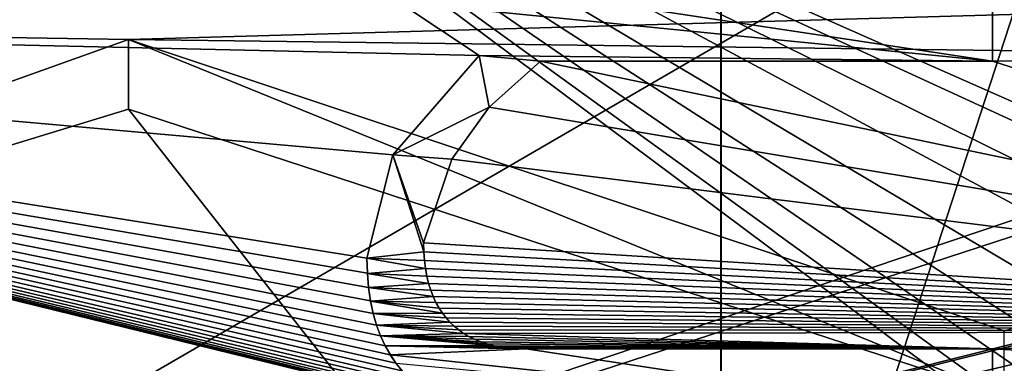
# Model space of a CAD drawing. Header units: millimetres. Extents: x -52 to 107, y -6 to 112.
# Tile 90 of 256: x 16.79 to 22.57, y 18.72 to 20.74. Entities that reach past the tile are written whole.
import ezdxf

# ---------------------------------------------------------------- set-up
doc = ezdxf.new("R2010")
doc.units = ezdxf.units.MM
doc.header["$LTSCALE"] = 65.185185
for name, color, linetype in [('13', 7, 'CONTINUOUS'), ('14', 7, 'CONTINUOUS'), ('1425', 7, 'CONTINUOUS'), ('1748', 7, 'CONTINUOUS'), ('1749', 7, 'CONTINUOUS'), ('1750', 7, 'CONTINUOUS'), ('1756', 7, 'CONTINUOUS'), ('1869', 7, 'CONTINUOUS'), ('1870', 7, 'CONTINUOUS'), ('1871', 7, 'CONTINUOUS'), ('2037', 7, 'CONTINUOUS'), ('2038', 7, 'CONTINUOUS'), ('2045', 7, 'CONTINUOUS'), ('2076', 7, 'CONTINUOUS'), ('2077', 7, 'CONTINUOUS'), ('2078', 7, 'CONTINUOUS'), ('2079', 7, 'CONTINUOUS'), ('2080', 7, 'CONTINUOUS'), ('2081', 7, 'CONTINUOUS'), ('2083', 7, 'CONTINUOUS'), ('2084', 7, 'CONTINUOUS'), ('2085', 7, 'CONTINUOUS'), ('24', 7, 'CONTINUOUS'), ('3323', 7, 'CONTINUOUS'), ('3330', 7, 'CONTINUOUS'), ('3334', 7, 'CONTINUOUS'), ('3339', 7, 'CONTINUOUS'), ('3378', 7, 'CONTINUOUS'), ('3411', 7, 'CONTINUOUS'), ('59', 7, 'CONTINUOUS'), ('60', 7, 'CONTINUOUS')]:
    doc.layers.add(name, color=color, linetype=linetype)

msp = doc.modelspace()

# ---------------------------------------------------------------- linework, layer by layer
at = {"layer": '13', "linetype": 'CONTINUOUS'}
for points in [[(20.9066, 27.2278, -43.9998), (24.9992, 28.0828, -44.5), (20.9065, 15.5, -43.9998), (20.9066, 27.2278, -43.9998)], [(20.9065, 15.5, -43.9998), (24.9992, 28.0828, -44.5), (25, 15.5, -44.5), (20.9065, 15.5, -43.9998)]]:
    msp.add_3dface(points, dxfattribs=at)
at = {"layer": '14', "linetype": 'CONTINUOUS'}
for points in [[(20.9081, 27.2285, 44.0002), (25, 15.5, 44.5), (24.9978, 28.0828, 44.5), (20.9081, 27.2285, 44.0002)], [(20.9081, 15.5, 44.0002), (25, 15.5, 44.5), (20.9081, 27.2285, 44.0002), (20.9081, 15.5, 44.0002)]]:
    msp.add_3dface(points, dxfattribs=at)
at = {"layer": '1425', "color": 7, "linetype": 'CONTINUOUS', "true_color": 0xe0f2ff}
for points in [[(7.3295, 16.251, 45), (-18.5, 21.7509, 44.904), (20.6901, 58.7684, 44.2579), (7.3295, 16.251, 45)], [(9.8813, 22.5494, 44.8901), (7.3295, 16.251, 45), (20.6901, 58.7684, 44.2579), (9.8813, 22.5494, 44.8901)]]:
    msp.add_3dface(points, dxfattribs=at)
at = {"layer": '1748', "color": 7, "linetype": 'CONTINUOUS', "true_color": 0x110197}
for points in [[(14.25, 16.73, 65.5), (16.3031, 23.0487, 65.5), (23.7553, 17.48, 65.5), (14.25, 16.73, 65.5)], [(23.7553, 17.48, 65.5), (16.3031, 23.0487, 65.5), (23.5638, 17.7925, 65.5), (23.7553, 17.48, 65.5)], [(23.5638, 17.7925, 65.5), (16.3031, 23.0487, 65.5), (23.5, 18.105, 65.5), (23.5638, 17.7925, 65.5)], [(23.5, 18.105, 65.5), (16.3031, 23.0487, 65.5), (23.5, 18.4175, 65.5), (23.5, 18.105, 65.5)], [(23.5, 18.4175, 65.5), (16.3031, 23.0487, 65.5), (23.5638, 18.73, 65.5), (23.5, 18.4175, 65.5)], [(23.5638, 18.73, 65.5), (16.3031, 23.0487, 65.5), (23.7553, 19.0425, 65.5), (23.5638, 18.73, 65.5)], [(23.7553, 19.0425, 65.5), (16.3031, 23.0487, 65.5), (24.0106, 19.23, 65.5), (23.7553, 19.0425, 65.5)], [(24.0106, 19.23, 65.5), (16.3031, 23.0487, 65.5), (24.3298, 19.355, 65.5), (24.0106, 19.23, 65.5)], [(24.3298, 19.355, 65.5), (16.3031, 23.0487, 65.5), (24.6489, 19.355, 65.5), (24.3298, 19.355, 65.5)], [(24.6489, 19.355, 65.5), (16.3031, 23.0487, 65.5), (23.5, 20.48, 65.5), (24.6489, 19.355, 65.5)], [(23.5, 20.48, 65.5), (16.3031, 23.0487, 65.5), (23.5, 20.855, 65.5), (23.5, 20.48, 65.5)]]:
    msp.add_3dface(points, dxfattribs=at)
at = {"layer": '1749', "color": 7, "linetype": 'CONTINUOUS', "true_color": 0x110197}
for points in [[(16.3031, 23.0487, 65.5), (14.3552, 18.23, 59.5), (17.3986, 24.3314, 52.5), (16.3031, 23.0487, 65.5)], [(17.3986, 24.3314, 52.5), (14.3552, 18.23, 59.5), (14.3552, 18.23, 52.5), (17.3986, 24.3314, 52.5)]]:
    msp.add_3dface(points, dxfattribs=at)
at = {"layer": '1750', "color": 7, "linetype": 'CONTINUOUS', "true_color": 0x110197}
msp.add_3dface([(17.3986, 24.3314, 52.5), (14.3552, 18.23, 52.5), (16.6915, 25.0385, 52.5), (17.3986, 24.3314, 52.5)], dxfattribs=at)
at = {"layer": '1756', "color": 7, "linetype": 'CONTINUOUS', "true_color": 0x110197}
for points in [[(27.5, 20.9068, 66.5), (10.0282, 20.7417, 66.5), (17.4307, 20.6189, 66.5), (27.5, 20.9068, 66.5)], [(27.5, 20.4913, 66.5), (27.5, 20.9068, 66.5), (17.4307, 20.6189, 66.5), (27.5, 20.4913, 66.5)], [(10.0282, 20.7417, 66.5), (9.5365, 17.7932, 66.5), (17.4307, 20.6189, 66.5), (10.0282, 20.7417, 66.5)], [(17.4307, 20.6189, 66.5), (9.5365, 17.7932, 66.5), (17.4307, 20.2103, 66.5), (17.4307, 20.6189, 66.5)], [(22.5693, 18.9084, 66.5), (27.5, 20.4913, 66.5), (17.4307, 20.6189, 66.5), (22.5693, 18.9084, 66.5)], [(17.4307, 20.2103, 66.5), (9.5365, 17.7932, 66.5), (18.7604, 18.5137, 66.5), (17.4307, 20.2103, 66.5)], [(22.5693, 18.5275, 66.5), (17.4307, 20.2103, 66.5), (18.7604, 18.5137, 66.5), (22.5693, 18.5275, 66.5)]]:
    msp.add_3dface(points, dxfattribs=at)
at = {"layer": '1869', "color": 7, "linetype": 'CONTINUOUS', "true_color": 0x110197}
for points in [[(22.5693, 18.9084, 66.5), (17.4307, 20.6189, 66.5), (22.5693, 18.9084, 67), (22.5693, 18.9084, 66.5)], [(22.5693, 18.9084, 67), (17.4307, 20.6189, 66.5), (17.4307, 20.6189, 67), (22.5693, 18.9084, 67)]]:
    msp.add_3dface(points, dxfattribs=at)
at = {"layer": '1870', "color": 7, "linetype": 'CONTINUOUS', "true_color": 0x110197}
for points in [[(17.4307, 20.6189, 66.5), (17.4307, 20.2103, 66.5), (17.4307, 20.2103, 67), (17.4307, 20.6189, 66.5)], [(17.4307, 20.6189, 67), (17.4307, 20.6189, 66.5), (17.4307, 20.2103, 67), (17.4307, 20.6189, 67)]]:
    msp.add_3dface(points, dxfattribs=at)
at = {"layer": '1871', "color": 7, "linetype": 'CONTINUOUS', "true_color": 0x110197}
for points in [[(17.4307, 20.2103, 66.5), (22.5693, 18.5275, 66.5), (17.4307, 20.2103, 67), (17.4307, 20.2103, 66.5)], [(22.5693, 18.5275, 66.5), (22.5693, 18.5275, 67), (17.4307, 20.2103, 67), (22.5693, 18.5275, 66.5)]]:
    msp.add_3dface(points, dxfattribs=at)
at = {"layer": '2037', "color": 7, "linetype": 'CONTINUOUS', "true_color": 0xff0707}
for points in [[(16.3031, 23.0487, -65.5), (14.25, 16.73, -65.5), (23.5, 22.105, -65.5), (16.3031, 23.0487, -65.5)], [(23.5, 22.105, -65.5), (14.25, 16.73, -65.5), (23.5, 19.855, -65.5), (23.5, 22.105, -65.5)], [(14.25, 16.73, -65.5), (24.2021, 19.23, -65.5), (23.8191, 19.855, -65.5), (14.25, 16.73, -65.5)], [(23.5, 19.855, -65.5), (14.25, 16.73, -65.5), (23.8191, 19.855, -65.5), (23.5, 19.855, -65.5)], [(24.2021, 19.23, -65.5), (14.25, 16.73, -65.5), (24.0106, 19.1675, -65.5), (24.2021, 19.23, -65.5)], [(24.0106, 19.1675, -65.5), (14.25, 16.73, -65.5), (23.7553, 18.98, -65.5), (24.0106, 19.1675, -65.5)], [(23.7553, 18.98, -65.5), (14.25, 16.73, -65.5), (23.5638, 18.6675, -65.5), (23.7553, 18.98, -65.5)]]:
    msp.add_3dface(points, dxfattribs=at)
at = {"layer": '2038', "color": 7, "linetype": 'CONTINUOUS', "true_color": 0xff0707}
msp.add_3dface([(14.3552, 18.23, -52.5), (16.3031, 23.0487, -65.5), (17.3986, 24.3314, -52.5), (14.3552, 18.23, -52.5)], dxfattribs=at)
at = {"layer": '2045', "color": 7, "linetype": 'CONTINUOUS', "true_color": 0xff0707}
for points in [[(22.5, 20.9068, -66.5), (39.9718, 20.7417, -66.5), (32.5693, 20.6189, -66.5), (22.5, 20.9068, -66.5)], [(22.5, 20.4913, -66.5), (22.5, 20.9068, -66.5), (32.5693, 20.6189, -66.5), (22.5, 20.4913, -66.5)], [(19.4875, 20.5259, -66.5), (10.0282, 20.7417, -66.5), (19.017, 20.8384, -66.5), (19.4875, 20.5259, -66.5)], [(9.5365, 17.7932, -66.5), (10.0282, 20.7417, -66.5), (19.4941, 18.4169, -66.5), (9.5365, 17.7932, -66.5)], [(19.4941, 18.4169, -66.5), (10.0282, 20.7417, -66.5), (19.4269, 18.4336, -66.5), (19.4941, 18.4169, -66.5)], [(19.4269, 18.4336, -66.5), (10.0282, 20.7417, -66.5), (19.3643, 18.4536, -66.5), (19.4269, 18.4336, -66.5)], [(19.3643, 18.4536, -66.5), (10.0282, 20.7417, -66.5), (19.3061, 18.4766, -66.5), (19.3643, 18.4536, -66.5)], [(19.3061, 18.4766, -66.5), (10.0282, 20.7417, -66.5), (19.2522, 18.5023, -66.5), (19.3061, 18.4766, -66.5)], [(19.2522, 18.5023, -66.5), (10.0282, 20.7417, -66.5), (19.2025, 18.5307, -66.5), (19.2522, 18.5023, -66.5)], [(19.2025, 18.5307, -66.5), (10.0282, 20.7417, -66.5), (19.1565, 18.5614, -66.5), (19.2025, 18.5307, -66.5)], [(19.1565, 18.5614, -66.5), (10.0282, 20.7417, -66.5), (19.1143, 18.5945, -66.5), (19.1565, 18.5614, -66.5)], [(19.1143, 18.5945, -66.5), (10.0282, 20.7417, -66.5), (19.0752, 18.6302, -66.5), (19.1143, 18.5945, -66.5)], [(19.0752, 18.6302, -66.5), (10.0282, 20.7417, -66.5), (19.0358, 18.6721, -66.5), (19.0752, 18.6302, -66.5)], [(19.0358, 18.6721, -66.5), (10.0282, 20.7417, -66.5), (18.9997, 18.7175, -66.5), (19.0358, 18.6721, -66.5)], [(18.9997, 18.7175, -66.5), (10.0282, 20.7417, -66.5), (18.9666, 18.7669, -66.5), (18.9997, 18.7175, -66.5)], [(18.9666, 18.7669, -66.5), (10.0282, 20.7417, -66.5), (18.9366, 18.8204, -66.5), (18.9666, 18.7669, -66.5)], [(18.9366, 18.8204, -66.5), (10.0282, 20.7417, -66.5), (18.9098, 18.8787, -66.5), (18.9366, 18.8204, -66.5)], [(18.9098, 18.8787, -66.5), (10.0282, 20.7417, -66.5), (18.8862, 18.9419, -66.5), (18.9098, 18.8787, -66.5)], [(18.8862, 18.9419, -66.5), (10.0282, 20.7417, -66.5), (18.8666, 19.0102, -66.5), (18.8862, 18.9419, -66.5)], [(18.8666, 19.0102, -66.5), (10.0282, 20.7417, -66.5), (18.8507, 19.0837, -66.5), (18.8666, 19.0102, -66.5)], [(18.8507, 19.0837, -66.5), (10.0282, 20.7417, -66.5), (18.8391, 19.1623, -66.5), (18.8507, 19.0837, -66.5)], [(18.8391, 19.1623, -66.5), (10.0282, 20.7417, -66.5), (18.8322, 19.246, -66.5), (18.8391, 19.1623, -66.5)], [(18.8322, 19.246, -66.5), (10.0282, 20.7417, -66.5), (18.8296, 19.3347, -66.5), (18.8322, 19.246, -66.5)], [(18.8296, 19.3347, -66.5), (10.0282, 20.7417, -66.5), (18.9812, 19.9428, -66.5), (18.8296, 19.3347, -66.5)], [(18.9812, 19.9428, -66.5), (10.0282, 20.7417, -66.5), (19.4875, 20.5259, -66.5), (18.9812, 19.9428, -66.5)], [(27.4307, 18.9084, -66.5), (22.5, 20.4913, -66.5), (32.5693, 20.6189, -66.5), (27.4307, 18.9084, -66.5)], [(19.5462, 20.2227, -66.5), (19.8476, 20.4913, -66.5), (27.4307, 18.9084, -66.5), (19.5462, 20.2227, -66.5)], [(19.8476, 20.4913, -66.5), (22.5, 20.4913, -66.5), (27.4307, 18.9084, -66.5), (19.8476, 20.4913, -66.5)], [(19.3275, 19.9167, -66.5), (19.5462, 20.2227, -66.5), (27.4307, 18.9084, -66.5), (19.3275, 19.9167, -66.5)], [(19.162, 19.4248, -66.5), (19.3275, 19.9167, -66.5), (27.4307, 18.9084, -66.5), (19.162, 19.4248, -66.5)], [(19.1633, 19.3722, -66.5), (19.162, 19.4248, -66.5), (27.4307, 18.9084, -66.5), (19.1633, 19.3722, -66.5)], [(19.1668, 19.3221, -66.5), (19.1633, 19.3722, -66.5), (27.4307, 18.9084, -66.5), (19.1668, 19.3221, -66.5)], [(19.1726, 19.2745, -66.5), (19.1668, 19.3221, -66.5), (27.4307, 18.9084, -66.5), (19.1726, 19.2745, -66.5)], [(19.1808, 19.2294, -66.5), (19.1726, 19.2745, -66.5), (27.4307, 18.9084, -66.5), (19.1808, 19.2294, -66.5)], [(19.1911, 19.1867, -66.5), (19.1808, 19.2294, -66.5), (27.4307, 18.9084, -66.5), (19.1911, 19.1867, -66.5)], [(19.2035, 19.1467, -66.5), (19.1911, 19.1867, -66.5), (27.4307, 18.9084, -66.5), (19.2035, 19.1467, -66.5)], [(19.2179, 19.1091, -66.5), (19.2035, 19.1467, -66.5), (27.4307, 18.9084, -66.5), (19.2179, 19.1091, -66.5)], [(19.2342, 19.0741, -66.5), (19.2179, 19.1091, -66.5), (27.4307, 18.9084, -66.5), (19.2342, 19.0741, -66.5)], [(19.2523, 19.0417, -66.5), (19.2342, 19.0741, -66.5), (27.4307, 18.9084, -66.5), (19.2523, 19.0417, -66.5)], [(19.2721, 19.0118, -66.5), (19.2523, 19.0417, -66.5), (27.4307, 18.9084, -66.5), (19.2721, 19.0118, -66.5)], [(19.2935, 18.984, -66.5), (19.2721, 19.0118, -66.5), (27.4307, 18.9084, -66.5), (19.2935, 18.984, -66.5)], [(19.3165, 18.9584, -66.5), (19.2935, 18.984, -66.5), (27.4307, 18.9084, -66.5), (19.3165, 18.9584, -66.5)], [(19.3414, 18.9349, -66.5), (19.3165, 18.9584, -66.5), (27.4307, 18.9084, -66.5), (19.3414, 18.9349, -66.5)], [(19.3682, 18.913, -66.5), (19.3414, 18.9349, -66.5), (27.4307, 18.9084, -66.5), (19.3682, 18.913, -66.5)], [(19.3969, 18.893, -66.5), (19.3682, 18.913, -66.5), (27.4307, 18.9084, -66.5), (19.3969, 18.893, -66.5)], [(22.5, 18.8015, -66.5), (19.3969, 18.893, -66.5), (27.4307, 18.9084, -66.5), (22.5, 18.8015, -66.5)], [(19.428, 18.8748, -66.5), (19.3969, 18.893, -66.5), (22.5, 18.8015, -66.5), (19.428, 18.8748, -66.5)], [(27.4307, 18.5275, -66.5), (22.5, 18.8015, -66.5), (27.4307, 18.9084, -66.5), (27.4307, 18.5275, -66.5)], [(19.4614, 18.8584, -66.5), (19.428, 18.8748, -66.5), (22.5, 18.8015, -66.5), (19.4614, 18.8584, -66.5)], [(19.4972, 18.8437, -66.5), (19.4614, 18.8584, -66.5), (22.5, 18.8015, -66.5), (19.4972, 18.8437, -66.5)], [(19.5355, 18.8312, -66.5), (19.4972, 18.8437, -66.5), (22.5, 18.8015, -66.5), (19.5355, 18.8312, -66.5)], [(19.5763, 18.8207, -66.5), (19.5355, 18.8312, -66.5), (22.5, 18.8015, -66.5), (19.5763, 18.8207, -66.5)], [(19.6196, 18.8124, -66.5), (19.5763, 18.8207, -66.5), (22.5, 18.8015, -66.5), (19.6196, 18.8124, -66.5)], [(19.6654, 18.8064, -66.5), (19.6196, 18.8124, -66.5), (22.5, 18.8015, -66.5), (19.6654, 18.8064, -66.5)], [(19.7137, 18.8028, -66.5), (19.6654, 18.8064, -66.5), (22.5, 18.8015, -66.5), (19.7137, 18.8028, -66.5)], [(19.7645, 18.8015, -66.5), (19.7137, 18.8028, -66.5), (22.5, 18.8015, -66.5), (19.7645, 18.8015, -66.5)], [(22.5, 18.386, -66.5), (22.5, 18.8015, -66.5), (27.4307, 18.5275, -66.5), (22.5, 18.386, -66.5)]]:
    msp.add_3dface(points, dxfattribs=at)
at = {"layer": '2076', "color": 7, "linetype": 'CONTINUOUS', "true_color": 0xff0707}
for points in [[(22.5, 20.9068, -66.5), (22.5, 20.4913, -66.5), (22.5, 20.4913, -67), (22.5, 20.9068, -66.5)], [(22.5, 20.9068, -67), (22.5, 20.9068, -66.5), (22.5, 20.4913, -67), (22.5, 20.9068, -67)]]:
    msp.add_3dface(points, dxfattribs=at)
at = {"layer": '2077', "color": 7, "linetype": 'CONTINUOUS', "true_color": 0xff0707}
for points in [[(22.5, 20.4913, -66.5), (19.8476, 20.4913, -66.5), (22.5, 20.4913, -67), (22.5, 20.4913, -66.5)], [(22.5, 20.4913, -67), (19.8476, 20.4913, -66.5), (19.8476, 20.4913, -67), (22.5, 20.4913, -67)]]:
    msp.add_3dface(points, dxfattribs=at)
at = {"layer": '2078', "color": 7, "linetype": 'CONTINUOUS', "true_color": 0xff0707}
for points in [[(19.8476, 20.4913, -66.5), (19.5462, 20.2227, -66.5), (19.8476, 20.4913, -67), (19.8476, 20.4913, -66.5)], [(19.8476, 20.4913, -67), (19.5462, 20.2227, -66.5), (19.5462, 20.2226, -67), (19.8476, 20.4913, -67)], [(19.5462, 20.2226, -67), (19.3275, 19.9167, -66.5), (19.3272, 19.9162, -67), (19.5462, 20.2226, -67)], [(19.5462, 20.2227, -66.5), (19.3275, 19.9167, -66.5), (19.5462, 20.2226, -67), (19.5462, 20.2227, -66.5)], [(19.3275, 19.9167, -66.5), (19.162, 19.4248, -66.5), (19.3272, 19.9162, -67), (19.3275, 19.9167, -66.5)], [(19.3272, 19.9162, -67), (19.162, 19.4248, -66.5), (19.162, 19.4248, -67), (19.3272, 19.9162, -67)]]:
    msp.add_3dface(points, dxfattribs=at)
at = {"layer": '2079', "color": 7, "linetype": 'CONTINUOUS', "true_color": 0xff0707}
for points in [[(19.162, 19.4248, -66.5), (19.1633, 19.3722, -66.5), (19.162, 19.4248, -67), (19.162, 19.4248, -66.5)], [(19.162, 19.4248, -67), (19.1633, 19.3722, -66.5), (19.1633, 19.3722, -67), (19.162, 19.4248, -67)], [(19.1633, 19.3722, -66.5), (19.1668, 19.3221, -66.5), (19.1633, 19.3722, -67), (19.1633, 19.3722, -66.5)], [(19.1633, 19.3722, -67), (19.1668, 19.3221, -66.5), (19.1668, 19.3221, -67), (19.1633, 19.3722, -67)], [(19.1668, 19.3221, -66.5), (19.1726, 19.2745, -66.5), (19.1668, 19.3221, -67), (19.1668, 19.3221, -66.5)], [(19.1668, 19.3221, -67), (19.1726, 19.2745, -66.5), (19.1727, 19.2744, -67), (19.1668, 19.3221, -67)], [(19.1726, 19.2745, -66.5), (19.1808, 19.2294, -66.5), (19.1727, 19.2744, -67), (19.1726, 19.2745, -66.5)], [(19.1727, 19.2744, -67), (19.1808, 19.2294, -66.5), (19.1808, 19.2293, -67), (19.1727, 19.2744, -67)], [(19.1808, 19.2294, -66.5), (19.1911, 19.1867, -66.5), (19.1808, 19.2293, -67), (19.1808, 19.2294, -66.5)], [(19.1808, 19.2293, -67), (19.1911, 19.1867, -66.5), (19.1911, 19.1866, -67), (19.1808, 19.2293, -67)], [(19.1911, 19.1867, -66.5), (19.2035, 19.1467, -66.5), (19.1911, 19.1866, -67), (19.1911, 19.1867, -66.5)], [(19.1911, 19.1866, -67), (19.2035, 19.1467, -66.5), (19.2035, 19.1465, -67), (19.1911, 19.1866, -67)], [(19.2035, 19.1467, -66.5), (19.2179, 19.1091, -66.5), (19.2035, 19.1465, -67), (19.2035, 19.1467, -66.5)], [(19.2035, 19.1465, -67), (19.2179, 19.1091, -66.5), (19.218, 19.109, -67), (19.2035, 19.1465, -67)], [(19.2179, 19.1091, -66.5), (19.2342, 19.0741, -66.5), (19.218, 19.109, -67), (19.2179, 19.1091, -66.5)], [(19.218, 19.109, -67), (19.2342, 19.0741, -66.5), (19.2343, 19.0739, -67), (19.218, 19.109, -67)], [(19.2342, 19.0741, -66.5), (19.2523, 19.0417, -66.5), (19.2343, 19.0739, -67), (19.2342, 19.0741, -66.5)], [(19.2343, 19.0739, -67), (19.2523, 19.0417, -66.5), (19.2523, 19.0416, -67), (19.2343, 19.0739, -67)], [(19.2523, 19.0417, -66.5), (19.2721, 19.0118, -66.5), (19.2523, 19.0416, -67), (19.2523, 19.0417, -66.5)], [(19.2523, 19.0416, -67), (19.2721, 19.0118, -66.5), (19.2721, 19.0117, -67), (19.2523, 19.0416, -67)], [(19.2721, 19.0118, -66.5), (19.2935, 18.984, -66.5), (19.2721, 19.0117, -67), (19.2721, 19.0118, -66.5)], [(19.2721, 19.0117, -67), (19.2935, 18.984, -66.5), (19.2935, 18.984, -67), (19.2721, 19.0117, -67)], [(19.2935, 18.984, -66.5), (19.3165, 18.9584, -66.5), (19.3164, 18.9585, -67), (19.2935, 18.984, -66.5)], [(19.2935, 18.984, -67), (19.2935, 18.984, -66.5), (19.3164, 18.9585, -67), (19.2935, 18.984, -67)], [(19.3164, 18.9585, -67), (19.3165, 18.9584, -66.5), (19.3412, 18.935, -67), (19.3164, 18.9585, -67)], [(19.3165, 18.9584, -66.5), (19.3414, 18.9349, -66.5), (19.3412, 18.935, -67), (19.3165, 18.9584, -66.5)], [(19.3412, 18.935, -67), (19.3414, 18.9349, -66.5), (19.3679, 18.9132, -67), (19.3412, 18.935, -67)], [(19.3414, 18.9349, -66.5), (19.3682, 18.913, -66.5), (19.3679, 18.9132, -67), (19.3414, 18.9349, -66.5)], [(19.3679, 18.9132, -67), (19.3682, 18.913, -66.5), (19.3966, 18.8933, -67), (19.3679, 18.9132, -67)], [(19.3682, 18.913, -66.5), (19.3969, 18.893, -66.5), (19.3966, 18.8933, -67), (19.3682, 18.913, -66.5)], [(19.3966, 18.8933, -67), (19.3969, 18.893, -66.5), (19.4275, 18.8751, -67), (19.3966, 18.8933, -67)], [(19.3969, 18.893, -66.5), (19.428, 18.8748, -66.5), (19.4275, 18.8751, -67), (19.3969, 18.893, -66.5)], [(19.4275, 18.8751, -67), (19.428, 18.8748, -66.5), (19.461, 18.8585, -67), (19.4275, 18.8751, -67)], [(19.428, 18.8748, -66.5), (19.4614, 18.8584, -66.5), (19.461, 18.8585, -67), (19.428, 18.8748, -66.5)], [(19.461, 18.8585, -67), (19.4614, 18.8584, -66.5), (19.4969, 18.8439, -67), (19.461, 18.8585, -67)], [(19.4614, 18.8584, -66.5), (19.4972, 18.8437, -66.5), (19.4969, 18.8439, -67), (19.4614, 18.8584, -66.5)], [(19.4969, 18.8439, -67), (19.4972, 18.8437, -66.5), (19.5352, 18.8313, -67), (19.4969, 18.8439, -67)], [(19.4972, 18.8437, -66.5), (19.5355, 18.8312, -66.5), (19.5352, 18.8313, -67), (19.4972, 18.8437, -66.5)], [(19.5352, 18.8313, -67), (19.5355, 18.8312, -66.5), (19.576, 18.8208, -67), (19.5352, 18.8313, -67)], [(19.5355, 18.8312, -66.5), (19.5763, 18.8207, -66.5), (19.576, 18.8208, -67), (19.5355, 18.8312, -66.5)], [(19.576, 18.8208, -67), (19.5763, 18.8207, -66.5), (19.6193, 18.8124, -67), (19.576, 18.8208, -67)], [(19.5763, 18.8207, -66.5), (19.6196, 18.8124, -66.5), (19.6193, 18.8124, -67), (19.5763, 18.8207, -66.5)], [(19.6193, 18.8124, -67), (19.6196, 18.8124, -66.5), (19.6652, 18.8065, -67), (19.6193, 18.8124, -67)], [(19.6196, 18.8124, -66.5), (19.6654, 18.8064, -66.5), (19.6652, 18.8065, -67), (19.6196, 18.8124, -66.5)], [(19.6652, 18.8065, -67), (19.6654, 18.8064, -66.5), (19.7136, 18.8028, -67), (19.6652, 18.8065, -67)], [(19.6654, 18.8064, -66.5), (19.7137, 18.8028, -66.5), (19.7136, 18.8028, -67), (19.6654, 18.8064, -66.5)], [(19.7137, 18.8028, -66.5), (19.7645, 18.8015, -66.5), (19.7136, 18.8028, -67), (19.7137, 18.8028, -66.5)], [(19.7136, 18.8028, -67), (19.7645, 18.8015, -66.5), (19.7645, 18.8015, -67), (19.7136, 18.8028, -67)]]:
    msp.add_3dface(points, dxfattribs=at)
at = {"layer": '2080', "color": 7, "linetype": 'CONTINUOUS', "true_color": 0xff0707}
for points in [[(19.7645, 18.8015, -66.5), (22.5, 18.8015, -66.5), (19.7645, 18.8015, -67), (19.7645, 18.8015, -66.5)], [(19.7645, 18.8015, -67), (22.5, 18.8015, -66.5), (22.5, 18.8015, -67), (19.7645, 18.8015, -67)]]:
    msp.add_3dface(points, dxfattribs=at)
at = {"layer": '2081', "color": 7, "linetype": 'CONTINUOUS', "true_color": 0xff0707}
for points in [[(22.5, 18.8015, -66.5), (22.5, 18.386, -66.5), (22.5, 18.386, -67), (22.5, 18.8015, -66.5)], [(22.5, 18.8015, -67), (22.5, 18.8015, -66.5), (22.5, 18.386, -67), (22.5, 18.8015, -67)]]:
    msp.add_3dface(points, dxfattribs=at)
at = {"layer": '2083', "color": 7, "linetype": 'CONTINUOUS', "true_color": 0xff0707}
for points in [[(18.8322, 19.246, -66.5), (18.8296, 19.3347, -66.5), (18.8322, 19.2455, -67), (18.8322, 19.246, -66.5)], [(18.8322, 19.2455, -67), (18.8296, 19.3347, -66.5), (18.8296, 19.3347, -67), (18.8322, 19.2455, -67)], [(18.8391, 19.1623, -66.5), (18.8322, 19.246, -66.5), (18.8322, 19.2455, -67), (18.8391, 19.1623, -66.5)], [(18.8392, 19.1617, -67), (18.8391, 19.1623, -66.5), (18.8322, 19.2455, -67), (18.8392, 19.1617, -67)], [(18.8507, 19.0837, -66.5), (18.8391, 19.1623, -66.5), (18.8392, 19.1617, -67), (18.8507, 19.0837, -66.5)], [(18.8507, 19.0832, -67), (18.8507, 19.0837, -66.5), (18.8392, 19.1617, -67), (18.8507, 19.0832, -67)], [(18.8666, 19.0102, -66.5), (18.8507, 19.0837, -66.5), (18.8507, 19.0832, -67), (18.8666, 19.0102, -66.5)], [(18.8666, 19.01, -67), (18.8666, 19.0102, -66.5), (18.8507, 19.0832, -67), (18.8666, 19.01, -67)], [(18.8862, 18.9419, -66.5), (18.8666, 19.0102, -66.5), (18.8666, 19.01, -67), (18.8862, 18.9419, -66.5)], [(18.8863, 18.9417, -67), (18.8862, 18.9419, -66.5), (18.8666, 19.01, -67), (18.8863, 18.9417, -67)], [(18.9098, 18.8787, -66.5), (18.8862, 18.9419, -66.5), (18.8863, 18.9417, -67), (18.9098, 18.8787, -66.5)], [(18.91, 18.8784, -67), (18.9098, 18.8787, -66.5), (18.8863, 18.9417, -67), (18.91, 18.8784, -67)], [(18.9366, 18.8204, -66.5), (18.9098, 18.8787, -66.5), (18.91, 18.8784, -67), (18.9366, 18.8204, -66.5)], [(18.9369, 18.8198, -67), (18.9366, 18.8204, -66.5), (18.91, 18.8784, -67), (18.9369, 18.8198, -67)], [(18.9666, 18.7669, -66.5), (18.9366, 18.8204, -66.5), (18.9369, 18.8198, -67), (18.9666, 18.7669, -66.5)], [(18.967, 18.7662, -67), (18.9666, 18.7669, -66.5), (18.9369, 18.8198, -67), (18.967, 18.7662, -67)], [(18.9997, 18.7175, -66.5), (18.9666, 18.7669, -66.5), (18.967, 18.7662, -67), (18.9997, 18.7175, -66.5)], [(19.0003, 18.7167, -67), (18.9997, 18.7175, -66.5), (18.967, 18.7662, -67), (19.0003, 18.7167, -67)], [(19.0358, 18.6721, -66.5), (18.9997, 18.7175, -66.5), (19.0003, 18.7167, -67), (19.0358, 18.6721, -66.5)]]:
    msp.add_3dface(points, dxfattribs=at)
at = {"layer": '2084', "color": 7, "linetype": 'CONTINUOUS', "true_color": 0xff0707}
for points in [[(18.9812, 19.9428, -66.5), (19.4875, 20.5259, -66.5), (18.9811, 19.9426, -67), (18.9812, 19.9428, -66.5)], [(18.9811, 19.9426, -67), (19.4875, 20.5259, -66.5), (19.4875, 20.5259, -67), (18.9811, 19.9426, -67)], [(18.8296, 19.3347, -66.5), (18.9812, 19.9428, -66.5), (18.8296, 19.3347, -67), (18.8296, 19.3347, -66.5)], [(18.8296, 19.3347, -67), (18.9812, 19.9428, -66.5), (18.9811, 19.9426, -67), (18.8296, 19.3347, -67)]]:
    msp.add_3dface(points, dxfattribs=at)
at = {"layer": '2085', "color": 7, "linetype": 'CONTINUOUS', "true_color": 0xff0707}
for points in [[(19.4875, 20.5259, -66.5), (19.017, 20.8384, -66.5), (19.4875, 20.5259, -67), (19.4875, 20.5259, -66.5)], [(19.4875, 20.5259, -67), (19.017, 20.8384, -66.5), (19.0171, 20.8384, -67), (19.4875, 20.5259, -67)]]:
    msp.add_3dface(points, dxfattribs=at)
at = {"layer": '24', "color": 7, "linetype": 'CONTINUOUS', "true_color": 0x3e84f2}
for points in [[(17.0545, 26.0537, 56.6276), (13.2349, 20.1423, 56.7959), (17.0507, 26.0505, 56.036), (17.0545, 26.0537, 56.6276)], [(17.0507, 26.0505, 56.036), (13.2349, 20.1423, 56.7959), (13.2349, 20.1423, 56.2041), (17.0507, 26.0505, 56.036)]]:
    msp.add_3dface(points, dxfattribs=at)
at = {"layer": '3323', "color": 7, "linetype": 'CONTINUOUS', "true_color": 0x110197}
for points in [[(22.5693, 18.5275, 67), (22.5693, 18.9084, 67), (17.4307, 20.6189, 67), (22.5693, 18.5275, 67)], [(22.5693, 18.5275, 67), (17.4307, 20.6189, 67), (17.4307, 20.2103, 67), (22.5693, 18.5275, 67)]]:
    msp.add_3dface(points, dxfattribs=at)
at = {"layer": '3330', "color": 7, "linetype": 'CONTINUOUS', "true_color": 0x110197}
for points in [[(17.0507, 26.0505, 56.036), (13.2349, 20.1423, 56.2041), (17.1368, 25.9467, 56.1219), (17.0507, 26.0505, 56.036)], [(13.2349, 20.1423, 56.2041), (13.3643, 20.1048, 56.29), (17.1368, 25.9467, 56.1219), (13.2349, 20.1423, 56.2041)]]:
    msp.add_3dface(points, dxfattribs=at)
at = {"layer": '3334', "color": 7, "linetype": 'CONTINUOUS', "true_color": 0x110197}
for points in [[(17.1368, 25.9467, 56.1219), (13.3643, 20.1048, 56.29), (17.2061, 25.8544, 56.3321), (17.1368, 25.9467, 56.1219)], [(13.475, 20.0727, 56.5), (13.3643, 20.1048, 56.71), (17.1368, 25.9467, 56.5419), (13.475, 20.0727, 56.5)], [(17.2061, 25.8544, 56.3321), (13.475, 20.0727, 56.5), (17.1368, 25.9467, 56.5419), (17.2061, 25.8544, 56.3321)], [(13.3643, 20.1048, 56.29), (13.475, 20.0727, 56.5), (17.2061, 25.8544, 56.3321), (13.3643, 20.1048, 56.29)]]:
    msp.add_3dface(points, dxfattribs=at)
at = {"layer": '3339', "color": 7, "linetype": 'CONTINUOUS', "true_color": 0x110197}
for points in [[(13.2349, 20.1423, 56.7959), (17.0545, 26.0537, 56.6276), (13.3643, 20.1048, 56.71), (13.2349, 20.1423, 56.7959)], [(13.3643, 20.1048, 56.71), (17.0545, 26.0537, 56.6276), (17.1368, 25.9467, 56.5419), (13.3643, 20.1048, 56.71)]]:
    msp.add_3dface(points, dxfattribs=at)
at = {"layer": '3378', "color": 7, "linetype": 'CONTINUOUS', "true_color": 0xff0707}
msp.add_3dface([(14.3552, 18.23, -52.5), (17.3986, 24.3314, -52.5), (16.6915, 25.0385, -52.5), (14.3552, 18.23, -52.5)], dxfattribs=at)
at = {"layer": '3411', "color": 7, "linetype": 'CONTINUOUS', "true_color": 0xff0707}
for points in [[(19.7645, 20.9068, -67), (22.5, 20.4913, -67), (19.0171, 20.8384, -67), (19.7645, 20.9068, -67)], [(19.7645, 20.9068, -67), (22.5, 20.9068, -67), (22.5, 20.4913, -67), (19.7645, 20.9068, -67)], [(22.5, 20.4913, -67), (19.4875, 20.5259, -67), (19.0171, 20.8384, -67), (22.5, 20.4913, -67)], [(19.5462, 20.2226, -67), (18.9811, 19.9426, -67), (19.4875, 20.5259, -67), (19.5462, 20.2226, -67)], [(22.5, 20.4913, -67), (19.8476, 20.4913, -67), (19.4875, 20.5259, -67), (22.5, 20.4913, -67)], [(19.8476, 20.4913, -67), (19.5462, 20.2226, -67), (19.4875, 20.5259, -67), (19.8476, 20.4913, -67)], [(19.5462, 20.2226, -67), (19.3272, 19.9162, -67), (18.9811, 19.9426, -67), (19.5462, 20.2226, -67)], [(19.1633, 19.3722, -67), (18.8296, 19.3347, -67), (18.9811, 19.9426, -67), (19.1633, 19.3722, -67)], [(19.3272, 19.9162, -67), (19.162, 19.4248, -67), (18.9811, 19.9426, -67), (19.3272, 19.9162, -67)], [(19.162, 19.4248, -67), (19.1633, 19.3722, -67), (18.9811, 19.9426, -67), (19.162, 19.4248, -67)], [(19.1633, 19.3722, -67), (19.1668, 19.3221, -67), (18.8296, 19.3347, -67), (19.1633, 19.3722, -67)], [(19.1668, 19.3221, -67), (19.1727, 19.2744, -67), (18.8296, 19.3347, -67), (19.1668, 19.3221, -67)], [(19.1727, 19.2744, -67), (18.8322, 19.2455, -67), (18.8296, 19.3347, -67), (19.1727, 19.2744, -67)], [(19.1727, 19.2744, -67), (19.1808, 19.2293, -67), (18.8322, 19.2455, -67), (19.1727, 19.2744, -67)], [(19.1808, 19.2293, -67), (19.1911, 19.1866, -67), (18.8322, 19.2455, -67), (19.1808, 19.2293, -67)], [(19.1911, 19.1866, -67), (18.8392, 19.1617, -67), (18.8322, 19.2455, -67), (19.1911, 19.1866, -67)], [(19.1911, 19.1866, -67), (19.2035, 19.1465, -67), (18.8392, 19.1617, -67), (19.1911, 19.1866, -67)], [(19.2035, 19.1465, -67), (19.218, 19.109, -67), (18.8392, 19.1617, -67), (19.2035, 19.1465, -67)], [(19.218, 19.109, -67), (18.8507, 19.0832, -67), (18.8392, 19.1617, -67), (19.218, 19.109, -67)], [(19.218, 19.109, -67), (19.2343, 19.0739, -67), (18.8507, 19.0832, -67), (19.218, 19.109, -67)], [(19.2343, 19.0739, -67), (19.2523, 19.0416, -67), (18.8507, 19.0832, -67), (19.2343, 19.0739, -67)], [(19.2523, 19.0416, -67), (19.2721, 19.0117, -67), (18.8507, 19.0832, -67), (19.2523, 19.0416, -67)], [(19.2721, 19.0117, -67), (18.8666, 19.01, -67), (18.8507, 19.0832, -67), (19.2721, 19.0117, -67)], [(19.2721, 19.0117, -67), (19.2935, 18.984, -67), (18.8666, 19.01, -67), (19.2721, 19.0117, -67)], [(19.2935, 18.984, -67), (19.3164, 18.9585, -67), (18.8666, 19.01, -67), (19.2935, 18.984, -67)], [(19.3164, 18.9585, -67), (18.8863, 18.9417, -67), (18.8666, 19.01, -67), (19.3164, 18.9585, -67)], [(19.3164, 18.9585, -67), (19.3412, 18.935, -67), (18.8863, 18.9417, -67), (19.3164, 18.9585, -67)], [(19.3412, 18.935, -67), (19.3679, 18.9132, -67), (18.8863, 18.9417, -67), (19.3412, 18.935, -67)], [(19.3679, 18.9132, -67), (19.3966, 18.8933, -67), (18.8863, 18.9417, -67), (19.3679, 18.9132, -67)], [(19.3966, 18.8933, -67), (18.91, 18.8784, -67), (18.8863, 18.9417, -67), (19.3966, 18.8933, -67)], [(19.3966, 18.8933, -67), (19.4275, 18.8751, -67), (18.91, 18.8784, -67), (19.3966, 18.8933, -67)], [(19.4275, 18.8751, -67), (19.461, 18.8585, -67), (18.91, 18.8784, -67), (19.4275, 18.8751, -67)], [(19.461, 18.8585, -67), (19.4969, 18.8439, -67), (18.91, 18.8784, -67), (19.461, 18.8585, -67)], [(19.4969, 18.8439, -67), (19.5352, 18.8313, -67), (18.91, 18.8784, -67), (19.4969, 18.8439, -67)], [(19.5352, 18.8313, -67), (19.576, 18.8208, -67), (18.91, 18.8784, -67), (19.5352, 18.8313, -67)], [(19.576, 18.8208, -67), (18.9369, 18.8198, -67), (18.91, 18.8784, -67), (19.576, 18.8208, -67)], [(19.576, 18.8208, -67), (19.6193, 18.8124, -67), (18.9369, 18.8198, -67), (19.576, 18.8208, -67)], [(19.6193, 18.8124, -67), (19.6652, 18.8065, -67), (18.9369, 18.8198, -67), (19.6193, 18.8124, -67)], [(19.6652, 18.8065, -67), (19.7136, 18.8028, -67), (18.9369, 18.8198, -67), (19.6652, 18.8065, -67)], [(19.7136, 18.8028, -67), (19.7645, 18.8015, -67), (18.9369, 18.8198, -67), (19.7136, 18.8028, -67)], [(19.7645, 18.8015, -67), (18.967, 18.7662, -67), (18.9369, 18.8198, -67), (19.7645, 18.8015, -67)], [(19.7645, 18.8015, -67), (22.5, 18.386, -67), (18.967, 18.7662, -67), (19.7645, 18.8015, -67)], [(19.7645, 18.8015, -67), (22.5, 18.8015, -67), (22.5, 18.386, -67), (19.7645, 18.8015, -67)], [(22.5, 18.386, -67), (19.0003, 18.7167, -67), (18.967, 18.7662, -67), (22.5, 18.386, -67)]]:
    msp.add_3dface(points, dxfattribs=at)
at = {"layer": '59', "linetype": 'CONTINUOUS'}
for points in [[(29.0919, 27.2285, 44.0002), (29.0919, 15.5, 44.0002), (20.9081, 27.2285, 44.0002), (29.0919, 27.2285, 44.0002)], [(29.0919, 15.5, 44.0002), (20.9081, 15.5, 44.0002), (20.9081, 27.2285, 44.0002), (29.0919, 15.5, 44.0002)]]:
    msp.add_3dface(points, dxfattribs=at)
at = {"layer": '60', "linetype": 'CONTINUOUS'}
for points in [[(29.0935, 15.5, -43.9998), (29.0935, 27.2278, -43.9998), (20.9065, 15.5, -43.9998), (29.0935, 15.5, -43.9998)], [(29.0935, 27.2278, -43.9998), (20.9066, 27.2278, -43.9998), (20.9065, 15.5, -43.9998), (29.0935, 27.2278, -43.9998)]]:
    msp.add_3dface(points, dxfattribs=at)

doc.saveas('drawing.dxf')
